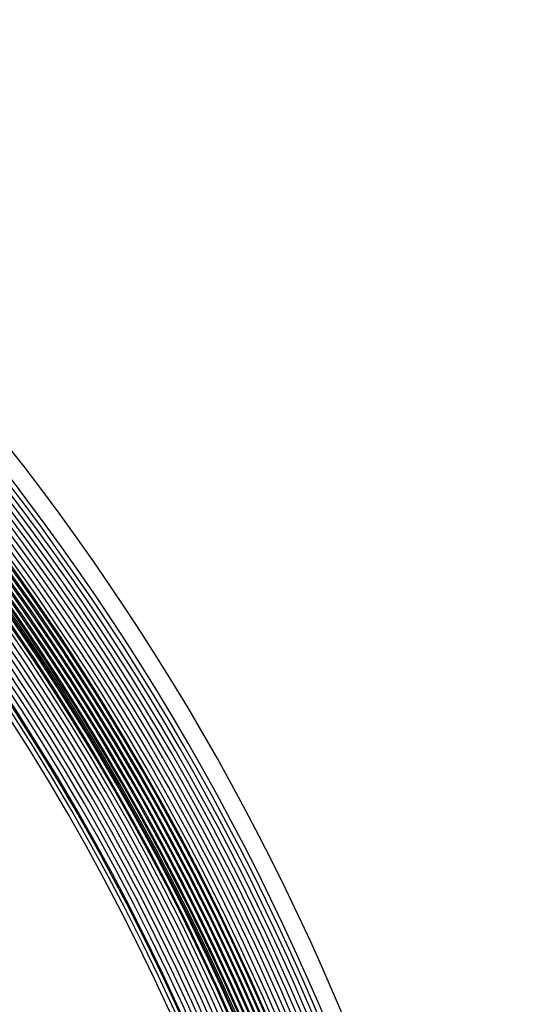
# Model space of a CAD drawing. Header units: millimetres. Extents: x -232 to 232, y -232 to 232.
# Tile 59 of 75: x 150 to 190, y 74 to 150. Entities that reach past the tile are written whole.
import ezdxf

# ---------------------------------------------------------------- set-up
doc = ezdxf.new("R2010")
doc.units = ezdxf.units.MM
doc.layers.add('HIDDEN', color=7, linetype='Continuous')
doc.layers.add('THICK', color=7, linetype='Continuous')

msp = doc.modelspace()

# ---------------------------------------------------------------- linework, layer by layer
at = {"layer": 'HIDDEN'}
for radius, start, end in [(188.25, 0.50839, 89.4916), (188.625, 0.50919, 89.49079), (187.5, 0.50672, 89.49326), (187.875, 0.50758, 89.4924), (186.75, 0.50501, 89.49503), (187.125, 0.50586, 89.49412), (186.375, 0.50409, 89.49595), (185.25, 0.50117, 89.49887), (185.625, 0.50214, 89.49784), (184.5, 0.49905, 89.50094), (184.875, 0.50013, 89.4999), (183.75, 0.49687, 89.50317), (184.125, 0.49796, 89.50202), (183, 0.49452, 89.50546), (183.375, 0.49572, 89.50432), (182.5, 0, 180.00002), (182.25, 0.49206, 89.50793), (182.625, 0.49332, 89.50666), (181.875, 0.4908, 89.50919), (178.5, 0.6412, 89.35884)]:
    msp.add_arc((0, 0), radius, start, end, dxfattribs=at)
at = {"layer": 'THICK'}
for radius, start, end in [(190, 0.60315, 89.39689), (186, 0.18409, 89.81595), (184.625, 0, 180.00002), (184.25, 0, 180.00002), (183.875, 0, 180.00002), (183.5, 0, 180.00002), (183.125, 0, 180.00002), (182.75, 0, 180.00002), (182.375, 0, 180.00002), (182, 0, 180.00002), (181.625, 0, 180.00002), (181.25, 0, 180.00002), (180.875, 0, 180.00002), (180.5, 0, 180.00002), (180.125, 0, 180.00002), (179.75, 0, 180.00002), (179.375, 0, 180.00002), (179, 0, 180.00002), (178.625, 0, 180.00002), (178.25, 0, 180.00002), (177.875, 0, 180.00002), (166.25, 0.68927, 89.31071), (162.25, 0.70629, 89.2937)]:
    msp.add_arc((0, 0), radius, start, end, dxfattribs=at)

doc.saveas('drawing.dxf')
